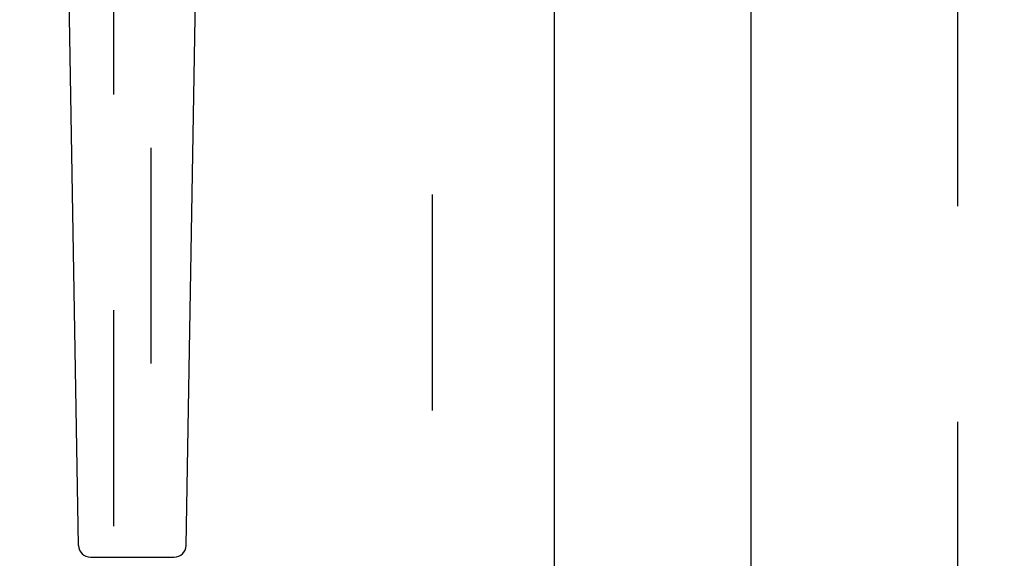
# Model space of a CAD drawing. Header units: inches. Extents: x 0 to 262, y 0 to 169.
# Tile 10 of 40: x 76.68 to 83.24, y 84.72 to 88.31. Entities that reach past the tile are written whole.
import ezdxf

# ---------------------------------------------------------------- set-up
doc = ezdxf.new("R2010")
doc.units = ezdxf.units.IN
doc.header["$LTSCALE"] = 14.384615
doc.header["$MEASUREMENT"] = 0
doc.linetypes.add('HIDDEN', pattern=[0.2, 0.1, -0.1])
doc.layers.get('0').update_dxf_attribs({"linetype": 'CONTINUOUS'})
doc.layers.add('DEFAULT_2', color=8, linetype='HIDDEN')
doc.layers.add('DIMENSIONS', color=7, linetype='CONTINUOUS')
doc.styles.get("Standard").update_dxf_attribs({"font": 'arial.ttf'})
doc.dimstyles.new('DIMSTYLE_1', dxfattribs={"dimtxt": 1.153846, "dimasz": 1.538462, "dimexe": 0.09, "dimexo": 0.07, "dimgap": 0.0375, "dimtad": 0, "dimtih": 1, "dimtoh": 1, "dimzin": 4, "dimdsep": 46, "dimtxsty": 'Standard', "dimblk": '_FILLED', "dimblk1": '_FILLED', "dimblk2": '_FILLED', "dimcen": 0.09, "dimazin": 1, "dimtfac": 1, "dimtdec": 3, "dimtofl": 0, "dimtmove": 0, "dimatfit": 3, "dimldrblk": '_FILLED', "dimfxl": 1, "dimtolj": 1, "dimtzin": 4, "dimarcsym": 0})

# ---------------------------------------------------------------- blocks, each defined once
blk = doc.blocks.new('_FILLED')
at = {"color": 0, "linetype": 'ByBlock'}
blk.add_solid([(0, 0), (-1, 0.2), (-1, -0.2)], dxfattribs=at)
blk = doc.blocks.new('*D17')
at = {"layer": 'DIMENSIONS', "color": 2, "linetype": 'Continuous'}
for p, q in [((76.6155, 98.9926), (73.7088, 98.9926)), ((80.2405, 98.9926), (83.3174, 98.9926))]:
    blk.add_line(p, q, dxfattribs=at)
at = {"layer": 'DIMENSIONS', "color": 2, "linetype": 'Continuous', "xscale": 1.5384615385, "yscale": 1.5384615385, "zscale": 1.5384615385}
blk.add_blockref('_FILLED', (76.6155, 98.9926), dxfattribs=at)
at = {"layer": 'DIMENSIONS', "color": 2, "linetype": 'Continuous', "xscale": 1.5384615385, "yscale": 1.5384615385, "zscale": 1.5384615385, "rotation": 180}
blk.add_blockref('_FILLED', (80.2405, 98.9926), dxfattribs=at)
at = {"layer": 'DIMENSIONS', "color": 2, "linetype": 'Continuous', "insert": (73.1319, 99.5695), "char_height": 1.15385, "width": 3.135545, "attachment_point": 3, "line_spacing_factor": 0.9}
blk.add_mtext('3.63', dxfattribs=at)

msp = doc.modelspace()

# ---------------------------------------------------------------- linework, layer by layer
at = {"color": 3, "linetype": 'Continuous'}
for p, q in [((80.2405, 126.5667), (80.2405, 56.2747)), ((81.553, 81.8374), (81.553, 101.004))]:
    msp.add_line(p, q, dxfattribs=at)
at = {"color": 7, "linetype": 'Continuous'}
for p, q in [((77.0701, 84.8052), (76.9773, 90.1256)), ((77.7859, 84.8052), (77.8788, 90.1256)), ((77.1489, 84.7278), (77.7072, 84.7278))]:
    msp.add_line(p, q, dxfattribs=at)
for centre, start, end in [((77.1489, 84.8065), 181, 270), ((77.7072, 84.8065), 270, 359)]:
    msp.add_arc(centre, 0.0787, start, end, dxfattribs=at)
at = {"layer": 'DEFAULT_2', "color": 8, "linetype": 'HIDDEN'}
for p, q in [((79.428, 56.9357), (79.428, 125.9057)), ((82.928, 125.9057), (82.928, 56.9357)), ((77.303, 89.25), (77.303, 57.2482)), ((77.553, 57.2482), (77.553, 89.25))]:
    msp.add_line(p, q, dxfattribs=at)

# ---------------------------------------------------------------- dimensions: what is measured, and where the dimension line sits
at = {"layer": 'DIMENSIONS', "color": 2, "linetype": 'Continuous'}
dim = msp.add_linear_dim(base=(80.2405246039, 98.9925698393), p1=(76.6155246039, 92.2957047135), p2=(80.2405246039, 56.2947047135), dimstyle='DIMSTYLE_1', dxfattribs=at)
dim.commit()
dim.dimension.update_dxf_attribs({"geometry": '*D17', "text_midpoint": (71.562603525, 98.986136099), "dimtype": 160})

doc.saveas('drawing.dxf')
